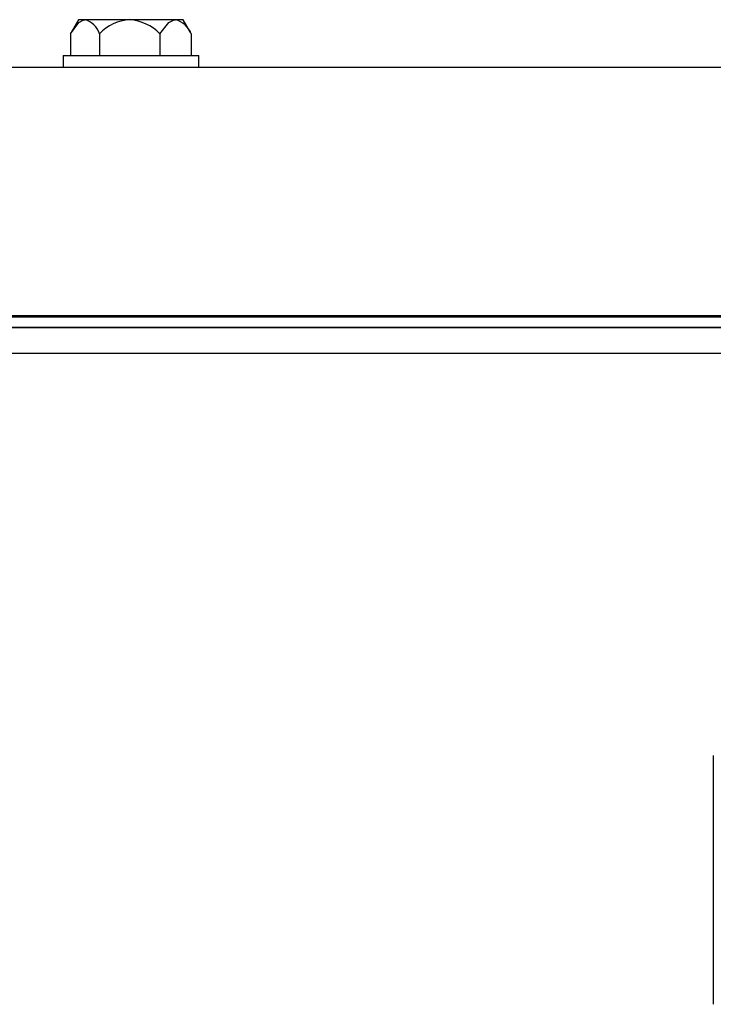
# Model space of a CAD drawing. Extents: x 21 to 164, y 8 to 115.
# Tile 36 of 53: x 79.31 to 81.4, y 62.89 to 65.86. Entities that reach past the tile are written whole.
import ezdxf

# ---------------------------------------------------------------- set-up
doc = ezdxf.new("R2010")
doc.units = 0
doc.layers.add('BODY', color=3, linetype='CONTINUOUS')

msp = doc.modelspace()

# ---------------------------------------------------------------- linework, layer by layer
at = {"layer": 'BODY', "linetype": 'CONTINUOUS'}
for p, q in [((79.4849, 65.8594), (79.4624, 65.8204)), ((79.5043, 65.8594), (79.4849, 65.8594)), ((79.6389, 65.8594), (79.5043, 65.8594)), ((79.777, 65.8594), (79.6389, 65.8594)), ((79.7999, 65.8594), (79.777, 65.8594)), ((79.8224, 65.8204), (79.7999, 65.8594)), ((79.4606, 65.8172), (79.4606, 65.7519)), ((79.548, 65.8172), (79.548, 65.7519)), ((79.7298, 65.8172), (79.7298, 65.7519)), ((79.8242, 65.8172), (79.8242, 65.7519)), ((79.4379, 65.7519), (79.4379, 65.7164)), ((79.4379, 65.7519), (79.8468, 65.7519)), ((79.8468, 65.7519), (79.8469, 65.7519)), ((79.8469, 65.7164), (79.8469, 65.7519)), ((69.8074, 65.7164), (89.4674, 65.7164)), ((88.8474, 64.9664), (70.4274, 64.9664)), ((71.5724, 64.9636), (87.2124, 64.9636)), ((71.5724, 64.9329), (87.2124, 64.9329)), ((71.5724, 64.9321), (87.2124, 64.9321)), ((71.5724, 64.8539), (87.2124, 64.8539)), ((81.3974, 63.6418), (81.3974, 62.8918))]:
    msp.add_line(p, q, dxfattribs=at)
at = {"layer": 'BODY', "linetype": 'CONTINUOUS', "flags": 128}
for points in [[(79.4606, 65.8172), (79.4851, 65.8508), (79.5007, 65.8591), (79.5043, 65.8594)], [(79.7298, 65.8172), (79.7563, 65.8508), (79.7732, 65.8591), (79.777, 65.8594)]]:
    msp.add_lwpolyline(points, dxfattribs=at)
at = {"layer": 'BODY', "linetype": 'CONTINUOUS'}
for centre, radius, start, end in [((79.4849, 65.7956), 0.0666, 18.8637, 73.1221), ((79.6489, 65.7187), 0.1411, 94.0934, 135.7103), ((79.6263, 65.7133), 0.1466, 45.111, 85.0853), ((79.7589, 65.7916), 0.0701, 21.3796, 75.0417)]:
    msp.add_arc(centre, radius, start, end, dxfattribs=at)

doc.saveas('drawing.dxf')
